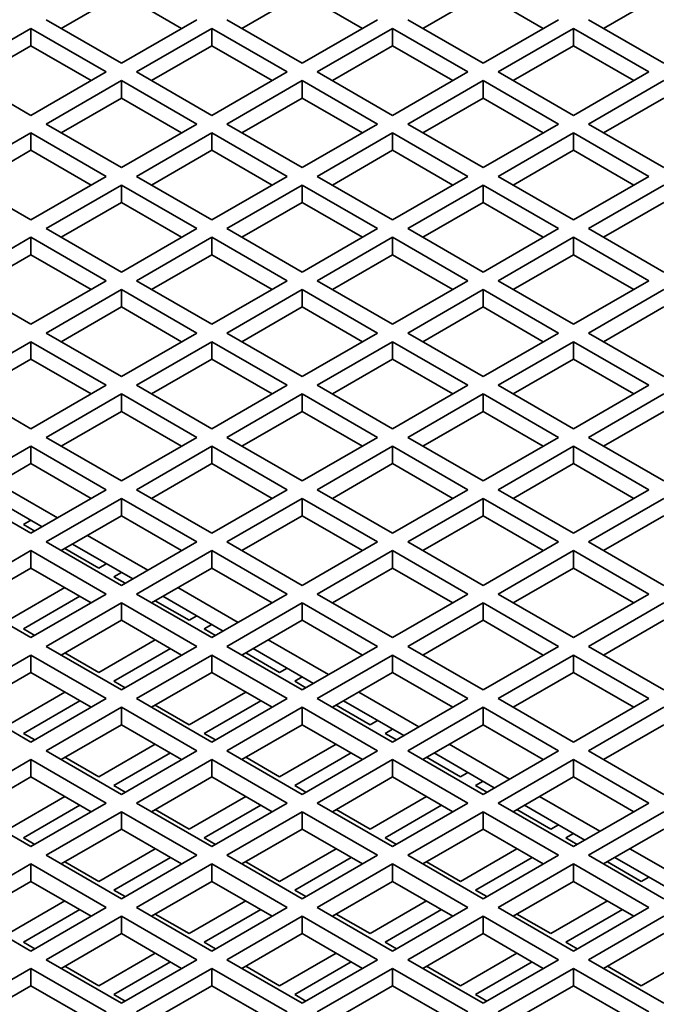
# Model space of a CAD drawing. Header units: millimetres. Extents: x 0 to 5940, y 0 to 4200.
# Tile 43 of 48: x 3172 to 3232, y 3097 to 3190. Entities that reach past the tile are written whole.
import ezdxf

# ---------------------------------------------------------------- set-up
doc = ezdxf.new("R2010")
doc.units = ezdxf.units.MM
doc.header["$LTSCALE"] = 10
doc.layers.add('Spigoli visibili(ISO)', color=7, linetype='Continuous', lineweight=35)

msp = doc.modelspace()

# ---------------------------------------------------------------- linework, layer by layer
at = {"layer": 'Spigoli visibili(ISO)'}
for p, q in [((3181.941, 3191.963), (3176.284, 3188.697)), ((3187.597, 3188.697), (3181.941, 3191.963)), ((3198.911, 3191.963), (3193.254, 3188.697)), ((3204.568, 3188.697), (3198.911, 3191.963)), ((3215.882, 3191.963), (3210.225, 3188.697)), ((3221.539, 3188.697), (3215.882, 3191.963)), ((3232.852, 3191.963), (3227.195, 3188.697)), ((3181.941, 3185.431), (3174.869, 3189.514)), ((3189.012, 3189.514), (3181.941, 3185.431)), ((3198.911, 3185.431), (3191.84, 3189.514)), ((3205.982, 3189.514), (3198.911, 3185.431)), ((3215.882, 3185.431), (3208.811, 3189.514)), ((3222.953, 3189.514), (3215.882, 3185.431)), ((3232.852, 3185.431), (3225.781, 3189.514)), ((3166.384, 3184.615), (3173.455, 3188.697)), ((3173.455, 3187.064), (3173.455, 3188.697)), ((3173.455, 3188.697), (3180.526, 3184.615)), ((3183.355, 3184.615), (3190.426, 3188.697)), ((3190.426, 3187.064), (3190.426, 3188.697)), ((3190.426, 3188.697), (3197.497, 3184.615)), ((3200.325, 3184.615), (3207.396, 3188.697)), ((3207.396, 3187.064), (3207.396, 3188.697)), ((3207.396, 3188.697), (3214.467, 3184.615)), ((3217.296, 3184.615), (3224.367, 3188.697)), ((3224.367, 3187.064), (3224.367, 3188.697)), ((3224.367, 3188.697), (3231.438, 3184.615)), ((3173.455, 3187.064), (3167.798, 3183.798)), ((3179.112, 3183.798), (3173.455, 3187.064)), ((3190.426, 3187.064), (3184.769, 3183.798)), ((3196.083, 3183.798), (3190.426, 3187.064)), ((3207.396, 3187.064), (3201.74, 3183.798)), ((3213.053, 3183.798), (3207.396, 3187.064)), ((3224.367, 3187.064), (3218.71, 3183.798)), ((3230.024, 3183.798), (3224.367, 3187.064)), ((3173.455, 3180.532), (3166.384, 3184.615)), ((3180.526, 3184.615), (3173.455, 3180.532)), ((3190.426, 3180.532), (3183.355, 3184.615)), ((3197.497, 3184.615), (3190.426, 3180.532)), ((3207.396, 3180.532), (3200.325, 3184.615)), ((3214.467, 3184.615), (3207.396, 3180.532)), ((3224.367, 3180.532), (3217.296, 3184.615)), ((3231.438, 3184.615), (3224.367, 3180.532)), ((3174.869, 3179.716), (3181.941, 3183.798)), ((3181.941, 3182.165), (3181.941, 3183.798)), ((3181.941, 3183.798), (3189.012, 3179.716)), ((3191.84, 3179.716), (3198.911, 3183.798)), ((3198.911, 3182.165), (3198.911, 3183.798)), ((3198.911, 3183.798), (3205.982, 3179.716)), ((3208.811, 3179.716), (3215.882, 3183.798)), ((3215.882, 3182.165), (3215.882, 3183.798)), ((3215.882, 3183.798), (3222.953, 3179.716)), ((3225.781, 3179.716), (3232.852, 3183.798)), ((3181.941, 3182.165), (3176.284, 3178.899)), ((3187.597, 3178.899), (3181.941, 3182.165)), ((3198.911, 3182.165), (3193.254, 3178.899)), ((3204.568, 3178.899), (3198.911, 3182.165)), ((3215.882, 3182.165), (3210.225, 3178.899)), ((3221.539, 3178.899), (3215.882, 3182.165)), ((3232.852, 3182.165), (3227.195, 3178.899)), ((3181.941, 3175.633), (3174.869, 3179.716)), ((3189.012, 3179.716), (3181.941, 3175.633)), ((3198.911, 3175.633), (3191.84, 3179.716)), ((3205.982, 3179.716), (3198.911, 3175.633)), ((3215.882, 3175.633), (3208.811, 3179.716)), ((3222.953, 3179.716), (3215.882, 3175.633)), ((3232.852, 3175.633), (3225.781, 3179.716)), ((3166.384, 3174.817), (3173.455, 3178.899)), ((3173.455, 3177.266), (3173.455, 3178.899)), ((3173.455, 3178.899), (3180.526, 3174.817)), ((3183.355, 3174.817), (3190.426, 3178.899)), ((3190.426, 3177.266), (3190.426, 3178.899)), ((3190.426, 3178.899), (3197.497, 3174.817)), ((3200.325, 3174.817), (3207.396, 3178.899)), ((3207.396, 3177.266), (3207.396, 3178.899)), ((3207.396, 3178.899), (3214.467, 3174.817)), ((3217.296, 3174.817), (3224.367, 3178.899)), ((3224.367, 3177.266), (3224.367, 3178.899)), ((3224.367, 3178.899), (3231.438, 3174.817)), ((3173.455, 3177.266), (3167.798, 3174)), ((3179.112, 3174), (3173.455, 3177.266)), ((3190.426, 3177.266), (3184.769, 3174)), ((3196.083, 3174), (3190.426, 3177.266)), ((3207.396, 3177.266), (3201.74, 3174)), ((3213.053, 3174), (3207.396, 3177.266)), ((3224.367, 3177.266), (3218.71, 3174)), ((3230.024, 3174), (3224.367, 3177.266)), ((3173.455, 3170.734), (3166.384, 3174.817)), ((3180.526, 3174.817), (3173.455, 3170.734)), ((3190.426, 3170.734), (3183.355, 3174.817)), ((3197.497, 3174.817), (3190.426, 3170.734)), ((3207.396, 3170.734), (3200.325, 3174.817)), ((3214.467, 3174.817), (3207.396, 3170.734)), ((3224.367, 3170.734), (3217.296, 3174.817)), ((3231.438, 3174.817), (3224.367, 3170.734)), ((3174.869, 3169.918), (3181.941, 3174)), ((3181.941, 3172.367), (3181.941, 3174)), ((3181.941, 3174), (3189.012, 3169.918)), ((3191.84, 3169.918), (3198.911, 3174)), ((3198.911, 3172.367), (3198.911, 3174)), ((3198.911, 3174), (3205.982, 3169.918)), ((3208.811, 3169.918), (3215.882, 3174)), ((3215.882, 3172.367), (3215.882, 3174)), ((3215.882, 3174), (3222.953, 3169.918)), ((3225.781, 3169.918), (3232.852, 3174)), ((3181.941, 3172.367), (3176.284, 3169.101)), ((3187.597, 3169.101), (3181.941, 3172.367)), ((3198.911, 3172.367), (3193.254, 3169.101)), ((3204.568, 3169.101), (3198.911, 3172.367)), ((3215.882, 3172.367), (3210.225, 3169.101)), ((3221.539, 3169.101), (3215.882, 3172.367)), ((3232.852, 3172.367), (3227.195, 3169.101)), ((3166.384, 3165.019), (3173.455, 3169.101)), ((3173.455, 3167.468), (3173.455, 3169.101)), ((3173.455, 3169.101), (3180.526, 3165.019)), ((3181.941, 3165.835), (3174.869, 3169.918)), ((3189.012, 3169.918), (3181.941, 3165.835)), ((3183.355, 3165.019), (3190.426, 3169.101)), ((3190.426, 3167.468), (3190.426, 3169.101)), ((3190.426, 3169.101), (3197.497, 3165.019)), ((3198.911, 3165.835), (3191.84, 3169.918)), ((3205.982, 3169.918), (3198.911, 3165.835)), ((3200.325, 3165.019), (3207.396, 3169.101)), ((3207.396, 3167.468), (3207.396, 3169.101)), ((3207.396, 3169.101), (3214.467, 3165.019)), ((3215.882, 3165.835), (3208.811, 3169.918)), ((3222.953, 3169.918), (3215.882, 3165.835)), ((3217.296, 3165.019), (3224.367, 3169.101)), ((3224.367, 3167.468), (3224.367, 3169.101)), ((3224.367, 3169.101), (3231.438, 3165.019)), ((3232.852, 3165.835), (3225.781, 3169.918)), ((3173.455, 3167.468), (3167.798, 3164.202)), ((3179.112, 3164.202), (3173.455, 3167.468)), ((3190.426, 3167.468), (3184.769, 3164.202)), ((3196.083, 3164.202), (3190.426, 3167.468)), ((3207.396, 3167.468), (3201.74, 3164.202)), ((3213.053, 3164.202), (3207.396, 3167.468)), ((3224.367, 3167.468), (3218.71, 3164.202)), ((3230.024, 3164.202), (3224.367, 3167.468)), ((3173.455, 3160.936), (3166.384, 3165.019)), ((3180.526, 3165.019), (3173.455, 3160.936)), ((3190.426, 3160.936), (3183.355, 3165.019)), ((3197.497, 3165.019), (3190.426, 3160.936)), ((3207.396, 3160.936), (3200.325, 3165.019)), ((3214.467, 3165.019), (3207.396, 3160.936)), ((3224.367, 3160.936), (3217.296, 3165.019)), ((3231.438, 3165.019), (3224.367, 3160.936)), ((3174.869, 3160.12), (3181.941, 3164.202)), ((3181.941, 3162.569), (3181.941, 3164.202)), ((3181.941, 3164.202), (3189.012, 3160.12)), ((3191.84, 3160.12), (3198.911, 3164.202)), ((3198.911, 3162.569), (3198.911, 3164.202)), ((3198.911, 3164.202), (3205.982, 3160.12)), ((3208.811, 3160.12), (3215.882, 3164.202)), ((3215.882, 3162.569), (3215.882, 3164.202)), ((3215.882, 3164.202), (3222.953, 3160.12)), ((3225.781, 3160.12), (3232.852, 3164.202)), ((3181.941, 3162.569), (3176.284, 3159.303)), ((3187.597, 3159.303), (3181.941, 3162.569)), ((3198.911, 3162.569), (3193.254, 3159.303)), ((3204.568, 3159.303), (3198.911, 3162.569)), ((3215.882, 3162.569), (3210.225, 3159.303)), ((3221.539, 3159.303), (3215.882, 3162.569)), ((3232.852, 3162.569), (3227.195, 3159.303)), ((3181.941, 3156.037), (3174.869, 3160.12)), ((3189.012, 3160.12), (3181.941, 3156.037)), ((3198.911, 3156.037), (3191.84, 3160.12)), ((3205.982, 3160.12), (3198.911, 3156.037)), ((3215.882, 3156.037), (3208.811, 3160.12)), ((3222.953, 3160.12), (3215.882, 3156.037)), ((3232.852, 3156.037), (3225.781, 3160.12)), ((3166.384, 3155.221), (3173.455, 3159.303)), ((3173.455, 3157.67), (3173.455, 3159.303)), ((3173.455, 3159.303), (3180.526, 3155.221)), ((3183.355, 3155.221), (3190.426, 3159.303)), ((3190.426, 3157.67), (3190.426, 3159.303)), ((3190.426, 3159.303), (3197.497, 3155.221)), ((3200.325, 3155.221), (3207.396, 3159.303)), ((3207.396, 3157.67), (3207.396, 3159.303)), ((3207.396, 3159.303), (3214.467, 3155.221)), ((3217.296, 3155.221), (3224.367, 3159.303)), ((3224.367, 3157.67), (3224.367, 3159.303)), ((3224.367, 3159.303), (3231.438, 3155.221)), ((3173.455, 3157.67), (3167.798, 3154.404)), ((3179.112, 3154.404), (3173.455, 3157.67)), ((3190.426, 3157.67), (3184.769, 3154.404)), ((3196.083, 3154.404), (3190.426, 3157.67)), ((3207.396, 3157.67), (3201.74, 3154.404)), ((3213.053, 3154.404), (3207.396, 3157.67)), ((3224.367, 3157.67), (3218.71, 3154.404)), ((3230.024, 3154.404), (3224.367, 3157.67)), ((3173.455, 3151.138), (3166.384, 3155.221)), ((3180.526, 3155.221), (3173.455, 3151.138)), ((3174.869, 3150.322), (3181.941, 3154.404)), ((3181.941, 3152.771), (3181.941, 3154.404)), ((3181.941, 3154.404), (3189.012, 3150.322)), ((3190.426, 3151.138), (3183.355, 3155.221)), ((3197.497, 3155.221), (3190.426, 3151.138)), ((3191.84, 3150.322), (3198.911, 3154.404)), ((3198.911, 3152.771), (3198.911, 3154.404)), ((3198.911, 3154.404), (3205.982, 3150.322)), ((3207.396, 3151.138), (3200.325, 3155.221)), ((3214.467, 3155.221), (3207.396, 3151.138)), ((3208.811, 3150.322), (3215.882, 3154.404)), ((3215.882, 3152.771), (3215.882, 3154.404)), ((3215.882, 3154.404), (3222.953, 3150.322)), ((3224.367, 3151.138), (3217.296, 3155.221)), ((3231.438, 3155.221), (3224.367, 3151.138)), ((3225.781, 3150.322), (3232.852, 3154.404)), ((3181.941, 3152.771), (3176.284, 3149.505)), ((3187.597, 3149.505), (3181.941, 3152.771)), ((3198.911, 3152.771), (3193.254, 3149.505)), ((3204.568, 3149.505), (3198.911, 3152.771)), ((3215.882, 3152.771), (3210.225, 3149.505)), ((3221.539, 3149.505), (3215.882, 3152.771)), ((3232.852, 3152.771), (3227.195, 3149.505)), ((3181.941, 3146.239), (3174.869, 3150.322)), ((3189.012, 3150.322), (3181.941, 3146.239)), ((3198.911, 3146.239), (3191.84, 3150.322)), ((3205.982, 3150.322), (3198.911, 3146.239)), ((3215.882, 3146.239), (3208.811, 3150.322)), ((3222.953, 3150.322), (3215.882, 3146.239)), ((3232.852, 3146.239), (3225.781, 3150.322)), ((3166.384, 3145.423), (3173.455, 3149.505)), ((3173.455, 3147.872), (3173.455, 3149.505)), ((3173.455, 3149.505), (3180.526, 3145.423)), ((3183.355, 3145.423), (3190.426, 3149.505)), ((3190.426, 3147.872), (3190.426, 3149.505)), ((3190.426, 3149.505), (3197.497, 3145.423)), ((3200.325, 3145.423), (3207.396, 3149.505)), ((3207.396, 3147.872), (3207.396, 3149.505)), ((3207.396, 3149.505), (3214.467, 3145.423)), ((3217.296, 3145.423), (3224.367, 3149.505)), ((3224.367, 3147.872), (3224.367, 3149.505)), ((3224.367, 3149.505), (3231.438, 3145.423)), ((3173.455, 3147.872), (3167.798, 3144.606)), ((3179.112, 3144.606), (3173.455, 3147.872)), ((3190.426, 3147.872), (3184.769, 3144.606)), ((3196.083, 3144.606), (3190.426, 3147.872)), ((3207.396, 3147.872), (3201.74, 3144.606)), ((3213.053, 3144.606), (3207.396, 3147.872)), ((3224.367, 3147.872), (3218.71, 3144.606)), ((3230.024, 3144.606), (3224.367, 3147.872)), ((3170.273, 3146.035), (3175.93, 3142.769)), ((3173.455, 3141.34), (3166.384, 3145.423)), ((3174.516, 3141.953), (3168.859, 3145.219)), ((3180.526, 3145.423), (3173.455, 3141.34)), ((3190.426, 3141.34), (3183.355, 3145.423)), ((3197.497, 3145.423), (3190.426, 3141.34)), ((3207.396, 3141.34), (3200.325, 3145.423)), ((3214.467, 3145.423), (3207.396, 3141.34)), ((3224.367, 3141.34), (3217.296, 3145.423)), ((3231.438, 3145.423), (3224.367, 3141.34)), ((3174.869, 3140.524), (3181.941, 3144.606)), ((3181.941, 3142.973), (3181.941, 3144.606)), ((3181.941, 3144.606), (3189.012, 3140.524)), ((3191.84, 3140.524), (3198.911, 3144.606)), ((3198.911, 3142.973), (3198.911, 3144.606)), ((3198.911, 3144.606), (3205.982, 3140.524)), ((3208.811, 3140.524), (3215.882, 3144.606)), ((3215.882, 3142.973), (3215.882, 3144.606)), ((3215.882, 3144.606), (3222.953, 3140.524)), ((3225.781, 3140.524), (3232.852, 3144.606)), ((3172.748, 3142.157), (3173.455, 3142.565)), ((3181.941, 3142.973), (3176.284, 3139.707)), ((3187.597, 3139.707), (3181.941, 3142.973)), ((3198.911, 3142.973), (3193.254, 3139.707)), ((3204.568, 3139.707), (3198.911, 3142.973)), ((3215.882, 3142.973), (3210.225, 3139.707)), ((3221.539, 3139.707), (3215.882, 3142.973)), ((3232.852, 3142.973), (3227.195, 3139.707)), ((3173.809, 3141.544), (3172.748, 3142.157)), ((3181.941, 3136.441), (3174.869, 3140.524)), ((3178.759, 3141.136), (3184.415, 3137.87)), ((3189.012, 3140.524), (3181.941, 3136.441)), ((3198.911, 3136.441), (3191.84, 3140.524)), ((3205.982, 3140.524), (3198.911, 3136.441)), ((3215.882, 3136.441), (3208.811, 3140.524)), ((3222.953, 3140.524), (3215.882, 3136.441)), ((3232.852, 3136.441), (3225.781, 3140.524)), ((3166.384, 3135.625), (3173.455, 3139.707)), ((3173.455, 3138.074), (3173.455, 3139.707)), ((3173.455, 3139.707), (3180.526, 3135.625)), ((3179.819, 3138.074), (3176.637, 3139.911)), ((3183.001, 3137.054), (3177.344, 3140.32)), ((3183.355, 3135.625), (3190.426, 3139.707)), ((3190.426, 3138.074), (3190.426, 3139.707)), ((3190.426, 3139.707), (3197.497, 3135.625)), ((3200.325, 3135.625), (3207.396, 3139.707)), ((3207.396, 3138.074), (3207.396, 3139.707)), ((3207.396, 3139.707), (3214.467, 3135.625)), ((3217.296, 3135.625), (3224.367, 3139.707)), ((3224.367, 3138.074), (3224.367, 3139.707)), ((3224.367, 3139.707), (3231.438, 3135.625)), ((3173.455, 3138.074), (3167.798, 3134.808)), ((3179.112, 3134.808), (3173.455, 3138.074)), ((3180.526, 3138.483), (3179.819, 3138.074)), ((3190.426, 3138.074), (3184.769, 3134.808)), ((3196.083, 3134.808), (3190.426, 3138.074)), ((3207.396, 3138.074), (3201.74, 3134.808)), ((3213.053, 3134.808), (3207.396, 3138.074)), ((3224.367, 3138.074), (3218.71, 3134.808)), ((3230.024, 3134.808), (3224.367, 3138.074)), ((3181.233, 3137.258), (3181.941, 3137.666)), ((3182.294, 3136.645), (3181.233, 3137.258)), ((3176.637, 3136.237), (3171.334, 3133.175)), ((3187.244, 3136.237), (3192.901, 3132.971)), ((3173.455, 3131.542), (3166.384, 3135.625)), ((3172.748, 3132.359), (3178.051, 3135.421)), ((3180.526, 3135.625), (3173.455, 3131.542)), ((3190.426, 3131.542), (3183.355, 3135.625)), ((3188.305, 3133.175), (3185.123, 3135.012)), ((3191.486, 3132.155), (3185.83, 3135.421)), ((3197.497, 3135.625), (3190.426, 3131.542)), ((3207.396, 3131.542), (3200.325, 3135.625)), ((3214.467, 3135.625), (3207.396, 3131.542)), ((3224.367, 3131.542), (3217.296, 3135.625)), ((3231.438, 3135.625), (3224.367, 3131.542)), ((3174.869, 3130.726), (3181.941, 3134.808)), ((3181.941, 3133.175), (3181.941, 3134.808)), ((3181.941, 3134.808), (3189.012, 3130.726)), ((3191.84, 3130.726), (3198.911, 3134.808)), ((3198.911, 3133.175), (3198.911, 3134.808)), ((3198.911, 3134.808), (3205.982, 3130.726)), ((3208.811, 3130.726), (3215.882, 3134.808)), ((3215.882, 3133.175), (3215.882, 3134.808)), ((3215.882, 3134.808), (3222.953, 3130.726)), ((3225.781, 3130.726), (3232.852, 3134.808)), ((3181.941, 3133.175), (3176.284, 3129.909)), ((3187.597, 3129.909), (3181.941, 3133.175)), ((3189.012, 3133.584), (3188.305, 3133.175)), ((3198.911, 3133.175), (3193.254, 3129.909)), ((3204.568, 3129.909), (3198.911, 3133.175)), ((3215.882, 3133.175), (3210.225, 3129.909)), ((3221.539, 3129.909), (3215.882, 3133.175)), ((3232.852, 3133.175), (3227.195, 3129.909)), ((3173.809, 3131.746), (3172.748, 3132.359)), ((3189.719, 3132.359), (3190.426, 3132.767)), ((3190.779, 3131.746), (3189.719, 3132.359)), ((3185.123, 3131.338), (3179.819, 3128.276)), ((3195.729, 3131.338), (3201.386, 3128.072)), ((3181.941, 3126.643), (3174.869, 3130.726)), ((3181.233, 3127.46), (3186.537, 3130.522)), ((3189.012, 3130.726), (3181.941, 3126.643)), ((3198.911, 3126.643), (3191.84, 3130.726)), ((3199.972, 3127.256), (3194.315, 3130.522)), ((3205.982, 3130.726), (3198.911, 3126.643)), ((3215.882, 3126.643), (3208.811, 3130.726)), ((3222.953, 3130.726), (3215.882, 3126.643)), ((3232.852, 3126.643), (3225.781, 3130.726)), ((3166.384, 3125.827), (3173.455, 3129.909)), ((3173.455, 3128.276), (3173.455, 3129.909)), ((3173.455, 3129.909), (3180.526, 3125.827)), ((3179.819, 3128.276), (3176.637, 3130.113)), ((3183.355, 3125.827), (3190.426, 3129.909)), ((3190.426, 3128.276), (3190.426, 3129.909)), ((3190.426, 3129.909), (3197.497, 3125.827)), ((3196.79, 3128.276), (3193.608, 3130.113)), ((3200.325, 3125.827), (3207.396, 3129.909)), ((3207.396, 3128.276), (3207.396, 3129.909)), ((3207.396, 3129.909), (3214.467, 3125.827)), ((3217.296, 3125.827), (3224.367, 3129.909)), ((3224.367, 3128.276), (3224.367, 3129.909)), ((3224.367, 3129.909), (3231.438, 3125.827)), ((3197.497, 3128.685), (3196.79, 3128.276)), ((3173.455, 3128.276), (3167.798, 3125.01)), ((3179.112, 3125.01), (3173.455, 3128.276)), ((3190.426, 3128.276), (3184.769, 3125.01)), ((3196.083, 3125.01), (3190.426, 3128.276)), ((3198.204, 3127.46), (3198.911, 3127.868)), ((3207.396, 3128.276), (3201.74, 3125.01)), ((3213.053, 3125.01), (3207.396, 3128.276)), ((3224.367, 3128.276), (3218.71, 3125.01)), ((3230.024, 3125.01), (3224.367, 3128.276)), ((3182.294, 3126.848), (3181.233, 3127.46)), ((3199.265, 3126.848), (3198.204, 3127.46)), ((3173.455, 3121.744), (3166.384, 3125.827)), ((3176.637, 3126.439), (3171.334, 3123.377)), ((3180.526, 3125.827), (3173.455, 3121.744)), ((3190.426, 3121.744), (3183.355, 3125.827)), ((3193.608, 3126.439), (3188.305, 3123.377)), ((3197.497, 3125.827), (3190.426, 3121.744)), ((3207.396, 3121.744), (3200.325, 3125.827)), ((3204.214, 3126.439), (3209.871, 3123.173)), ((3214.467, 3125.827), (3207.396, 3121.744)), ((3224.367, 3121.744), (3217.296, 3125.827)), ((3231.438, 3125.827), (3224.367, 3121.744)), ((3172.748, 3122.561), (3178.051, 3125.623)), ((3174.869, 3120.928), (3181.941, 3125.01)), ((3181.941, 3123.377), (3181.941, 3125.01)), ((3181.941, 3125.01), (3189.012, 3120.928)), ((3188.305, 3123.377), (3185.123, 3125.215)), ((3189.719, 3122.561), (3195.022, 3125.623)), ((3191.84, 3120.928), (3198.911, 3125.01)), ((3198.911, 3123.377), (3198.911, 3125.01)), ((3198.911, 3125.01), (3205.982, 3120.928)), ((3205.275, 3123.377), (3202.093, 3125.215)), ((3208.457, 3122.357), (3202.8, 3125.623)), ((3208.811, 3120.928), (3215.882, 3125.01)), ((3215.882, 3123.377), (3215.882, 3125.01)), ((3215.882, 3125.01), (3222.953, 3120.928)), ((3225.781, 3120.928), (3232.852, 3125.01)), ((3181.941, 3123.377), (3176.284, 3120.111)), ((3187.597, 3120.111), (3181.941, 3123.377)), ((3198.911, 3123.377), (3193.254, 3120.111)), ((3204.568, 3120.111), (3198.911, 3123.377)), ((3205.982, 3123.786), (3205.275, 3123.377)), ((3206.689, 3122.561), (3207.396, 3122.969)), ((3215.882, 3123.377), (3210.225, 3120.111)), ((3221.539, 3120.111), (3215.882, 3123.377)), ((3232.852, 3123.377), (3227.195, 3120.111)), ((3173.809, 3121.949), (3172.748, 3122.561)), ((3190.779, 3121.949), (3189.719, 3122.561)), ((3207.75, 3121.949), (3206.689, 3122.561)), ((3185.123, 3121.54), (3179.819, 3118.478)), ((3202.093, 3121.54), (3196.79, 3118.478)), ((3212.7, 3121.54), (3218.357, 3118.274)), ((3181.941, 3116.845), (3174.869, 3120.928)), ((3179.819, 3118.478), (3176.637, 3120.316)), ((3181.233, 3117.662), (3186.537, 3120.724)), ((3189.012, 3120.928), (3181.941, 3116.845)), ((3198.911, 3116.845), (3191.84, 3120.928)), ((3196.79, 3118.478), (3193.608, 3120.316)), ((3198.204, 3117.662), (3203.507, 3120.724)), ((3205.982, 3120.928), (3198.911, 3116.845)), ((3215.882, 3116.845), (3208.811, 3120.928)), ((3213.76, 3118.478), (3210.578, 3120.316)), ((3216.942, 3117.458), (3211.285, 3120.724)), ((3222.953, 3120.928), (3215.882, 3116.845)), ((3232.852, 3116.845), (3225.781, 3120.928)), ((3166.384, 3116.029), (3173.455, 3120.111)), ((3173.455, 3118.478), (3173.455, 3120.111)), ((3173.455, 3120.111), (3180.526, 3116.029)), ((3183.355, 3116.029), (3190.426, 3120.111)), ((3190.426, 3118.478), (3190.426, 3120.111)), ((3190.426, 3120.111), (3197.497, 3116.029)), ((3200.325, 3116.029), (3207.396, 3120.111)), ((3207.396, 3118.478), (3207.396, 3120.111)), ((3207.396, 3120.111), (3214.467, 3116.029)), ((3217.296, 3116.029), (3224.367, 3120.111)), ((3224.367, 3118.478), (3224.367, 3120.111)), ((3224.367, 3120.111), (3231.438, 3116.029)), ((3173.455, 3118.478), (3167.798, 3115.212)), ((3179.112, 3115.212), (3173.455, 3118.478)), ((3190.426, 3118.478), (3184.769, 3115.212)), ((3196.083, 3115.212), (3190.426, 3118.478)), ((3207.396, 3118.478), (3201.74, 3115.212)), ((3213.053, 3115.212), (3207.396, 3118.478)), ((3214.467, 3118.887), (3213.76, 3118.478)), ((3224.367, 3118.478), (3218.71, 3115.212)), ((3230.024, 3115.212), (3224.367, 3118.478)), ((3182.294, 3117.05), (3181.233, 3117.662)), ((3199.265, 3117.05), (3198.204, 3117.662)), ((3215.175, 3117.662), (3215.882, 3118.07)), ((3216.235, 3117.05), (3215.175, 3117.662)), ((3176.637, 3116.641), (3171.334, 3113.579)), ((3193.608, 3116.641), (3188.305, 3113.579)), ((3210.578, 3116.641), (3205.275, 3113.579)), ((3221.185, 3116.641), (3226.842, 3113.375)), ((3173.455, 3111.946), (3166.384, 3116.029)), ((3172.748, 3112.763), (3178.051, 3115.825)), ((3180.526, 3116.029), (3173.455, 3111.946)), ((3190.426, 3111.946), (3183.355, 3116.029)), ((3189.719, 3112.763), (3195.022, 3115.825)), ((3197.497, 3116.029), (3190.426, 3111.946)), ((3207.396, 3111.946), (3200.325, 3116.029)), ((3206.689, 3112.763), (3211.993, 3115.825)), ((3214.467, 3116.029), (3207.396, 3111.946)), ((3224.367, 3111.946), (3217.296, 3116.029)), ((3225.428, 3112.559), (3219.771, 3115.825)), ((3231.438, 3116.029), (3224.367, 3111.946)), ((3174.869, 3111.13), (3181.941, 3115.212)), ((3181.941, 3113.579), (3181.941, 3115.212)), ((3181.941, 3115.212), (3189.012, 3111.13)), ((3188.305, 3113.579), (3185.123, 3115.417)), ((3191.84, 3111.13), (3198.911, 3115.212)), ((3198.911, 3113.579), (3198.911, 3115.212)), ((3198.911, 3115.212), (3205.982, 3111.13)), ((3205.275, 3113.579), (3202.093, 3115.417)), ((3208.811, 3111.13), (3215.882, 3115.212)), ((3215.882, 3113.579), (3215.882, 3115.212)), ((3215.882, 3115.212), (3222.953, 3111.13)), ((3222.246, 3113.579), (3219.064, 3115.417)), ((3225.781, 3111.13), (3232.852, 3115.212)), ((3222.953, 3113.988), (3222.246, 3113.579)), ((3173.809, 3112.151), (3172.748, 3112.763)), ((3181.941, 3113.579), (3176.284, 3110.313)), ((3187.597, 3110.313), (3181.941, 3113.579)), ((3190.779, 3112.151), (3189.719, 3112.763)), ((3198.911, 3113.579), (3193.254, 3110.313)), ((3204.568, 3110.313), (3198.911, 3113.579)), ((3207.75, 3112.151), (3206.689, 3112.763)), ((3215.882, 3113.579), (3210.225, 3110.313)), ((3221.539, 3110.313), (3215.882, 3113.579)), ((3223.66, 3112.763), (3224.367, 3113.171)), ((3224.72, 3112.151), (3223.66, 3112.763)), ((3232.852, 3113.579), (3227.195, 3110.313)), ((3181.941, 3107.047), (3174.869, 3111.13)), ((3185.123, 3111.742), (3179.819, 3108.68)), ((3181.233, 3107.864), (3186.537, 3110.926)), ((3189.012, 3111.13), (3181.941, 3107.047)), ((3198.911, 3107.047), (3191.84, 3111.13)), ((3202.093, 3111.742), (3196.79, 3108.68)), ((3198.204, 3107.864), (3203.507, 3110.926)), ((3205.982, 3111.13), (3198.911, 3107.047)), ((3215.882, 3107.047), (3208.811, 3111.13)), ((3219.064, 3111.742), (3213.76, 3108.68)), ((3215.175, 3107.864), (3220.478, 3110.926)), ((3222.953, 3111.13), (3215.882, 3107.047)), ((3232.852, 3107.047), (3225.781, 3111.13)), ((3233.913, 3107.66), (3228.256, 3110.926)), ((3229.67, 3111.742), (3235.327, 3108.476)), ((3166.384, 3106.231), (3173.455, 3110.313)), ((3173.455, 3108.68), (3173.455, 3110.313)), ((3173.455, 3110.313), (3180.526, 3106.231)), ((3179.819, 3108.68), (3176.637, 3110.518)), ((3183.355, 3106.231), (3190.426, 3110.313)), ((3190.426, 3108.68), (3190.426, 3110.313)), ((3190.426, 3110.313), (3197.497, 3106.231)), ((3196.79, 3108.68), (3193.608, 3110.518)), ((3200.325, 3106.231), (3207.396, 3110.313)), ((3207.396, 3108.68), (3207.396, 3110.313)), ((3207.396, 3110.313), (3214.467, 3106.231)), ((3213.76, 3108.68), (3210.578, 3110.518)), ((3217.296, 3106.231), (3224.367, 3110.313)), ((3224.367, 3108.68), (3224.367, 3110.313)), ((3224.367, 3110.313), (3231.438, 3106.231)), ((3230.731, 3108.68), (3227.549, 3110.518)), ((3231.438, 3109.089), (3230.731, 3108.68)), ((3173.455, 3108.68), (3167.798, 3105.414)), ((3179.112, 3105.414), (3173.455, 3108.68)), ((3190.426, 3108.68), (3184.769, 3105.414)), ((3196.083, 3105.414), (3190.426, 3108.68)), ((3207.396, 3108.68), (3201.74, 3105.414)), ((3213.053, 3105.414), (3207.396, 3108.68)), ((3224.367, 3108.68), (3218.71, 3105.414)), ((3230.024, 3105.414), (3224.367, 3108.68)), ((3182.294, 3107.252), (3181.233, 3107.864)), ((3199.265, 3107.252), (3198.204, 3107.864)), ((3216.235, 3107.252), (3215.175, 3107.864)), ((3176.637, 3106.843), (3171.334, 3103.781)), ((3193.608, 3106.843), (3188.305, 3103.781)), ((3210.578, 3106.843), (3205.275, 3103.781)), ((3227.549, 3106.843), (3222.246, 3103.781)), ((3173.455, 3102.148), (3166.384, 3106.231)), ((3172.748, 3102.965), (3178.051, 3106.027)), ((3180.526, 3106.231), (3173.455, 3102.148)), ((3174.869, 3101.332), (3181.941, 3105.414)), ((3181.941, 3103.781), (3181.941, 3105.414)), ((3181.941, 3105.414), (3189.012, 3101.332)), ((3190.426, 3102.148), (3183.355, 3106.231)), ((3188.305, 3103.781), (3185.123, 3105.619)), ((3189.719, 3102.965), (3195.022, 3106.027)), ((3197.497, 3106.231), (3190.426, 3102.148)), ((3191.84, 3101.332), (3198.911, 3105.414)), ((3198.911, 3103.781), (3198.911, 3105.414)), ((3198.911, 3105.414), (3205.982, 3101.332)), ((3207.396, 3102.148), (3200.325, 3106.231)), ((3205.275, 3103.781), (3202.093, 3105.619)), ((3206.689, 3102.965), (3211.993, 3106.027)), ((3214.467, 3106.231), (3207.396, 3102.148)), ((3208.811, 3101.332), (3215.882, 3105.414)), ((3215.882, 3103.781), (3215.882, 3105.414)), ((3215.882, 3105.414), (3222.953, 3101.332)), ((3224.367, 3102.148), (3217.296, 3106.231)), ((3222.246, 3103.781), (3219.064, 3105.619)), ((3223.66, 3102.965), (3228.963, 3106.027)), ((3231.438, 3106.231), (3224.367, 3102.148)), ((3225.781, 3101.332), (3232.852, 3105.414)), ((3181.941, 3103.781), (3176.284, 3100.515)), ((3187.597, 3100.515), (3181.941, 3103.781)), ((3198.911, 3103.781), (3193.254, 3100.515)), ((3204.568, 3100.515), (3198.911, 3103.781)), ((3215.882, 3103.781), (3210.225, 3100.515)), ((3221.539, 3100.515), (3215.882, 3103.781)), ((3232.852, 3103.781), (3227.195, 3100.515)), ((3173.809, 3102.353), (3172.748, 3102.965)), ((3190.779, 3102.353), (3189.719, 3102.965)), ((3207.75, 3102.353), (3206.689, 3102.965)), ((3224.72, 3102.353), (3223.66, 3102.965)), ((3185.123, 3101.944), (3179.819, 3098.882)), ((3202.093, 3101.944), (3196.79, 3098.882)), ((3219.064, 3101.944), (3213.76, 3098.882)), ((3236.034, 3101.944), (3230.731, 3098.882)), ((3181.941, 3097.25), (3174.869, 3101.332)), ((3181.233, 3098.066), (3186.537, 3101.128)), ((3189.012, 3101.332), (3181.941, 3097.25)), ((3198.911, 3097.25), (3191.84, 3101.332)), ((3198.204, 3098.066), (3203.507, 3101.128)), ((3205.982, 3101.332), (3198.911, 3097.25)), ((3215.882, 3097.25), (3208.811, 3101.332)), ((3215.175, 3098.066), (3220.478, 3101.128)), ((3222.953, 3101.332), (3215.882, 3097.25)), ((3232.852, 3097.25), (3225.781, 3101.332)), ((3166.384, 3096.433), (3173.455, 3100.515)), ((3173.455, 3098.882), (3173.455, 3100.515)), ((3173.455, 3100.515), (3180.526, 3096.433)), ((3179.819, 3098.882), (3176.637, 3100.72)), ((3183.355, 3096.433), (3190.426, 3100.515)), ((3190.426, 3098.882), (3190.426, 3100.515)), ((3190.426, 3100.515), (3197.497, 3096.433)), ((3196.79, 3098.882), (3193.608, 3100.72)), ((3200.325, 3096.433), (3207.396, 3100.515)), ((3207.396, 3098.882), (3207.396, 3100.515)), ((3207.396, 3100.515), (3214.467, 3096.433)), ((3213.76, 3098.882), (3210.578, 3100.72)), ((3217.296, 3096.433), (3224.367, 3100.515)), ((3224.367, 3098.882), (3224.367, 3100.515)), ((3224.367, 3100.515), (3231.438, 3096.433)), ((3230.731, 3098.882), (3227.549, 3100.72)), ((3173.455, 3098.882), (3167.798, 3095.617)), ((3179.112, 3095.617), (3173.455, 3098.882)), ((3182.294, 3097.454), (3181.233, 3098.066)), ((3190.426, 3098.882), (3184.769, 3095.617)), ((3196.083, 3095.617), (3190.426, 3098.882)), ((3199.265, 3097.454), (3198.204, 3098.066)), ((3207.396, 3098.882), (3201.74, 3095.617)), ((3213.053, 3095.617), (3207.396, 3098.882)), ((3216.235, 3097.454), (3215.175, 3098.066)), ((3224.367, 3098.882), (3218.71, 3095.617)), ((3230.024, 3095.617), (3224.367, 3098.882))]:
    msp.add_line(p, q, dxfattribs=at)

doc.saveas('drawing.dxf')
